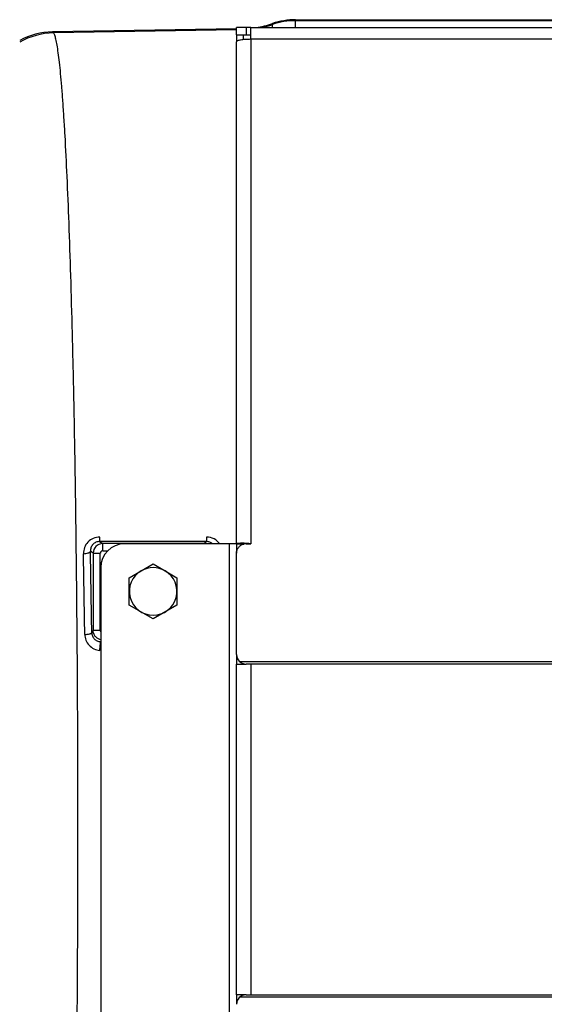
# Model space of a CAD drawing. Extents: x -1509 to 1181, y 8 to 1681.
# Tile 6 of 74: x -760 to -650, y 297 to 504. Entities that reach past the tile are written whole.
import ezdxf

# ---------------------------------------------------------------- set-up
doc = ezdxf.new("R2010")
doc.units = 0
doc.header["$LTSCALE"] = 65.395
doc.layers.get('0').update_dxf_attribs({"linetype": 'CONTINUOUS'})

msp = doc.modelspace()

# ---------------------------------------------------------------- linework, layer by layer
at = {"color": 6, "linetype": 'CONTINUOUS'}
for p, q in [((-714.57, 501.15), (-714.57, 502.65)), ((-712.57, 502.65), (-714.57, 502.65)), ((-711.57, 502.65), (-512.57, 502.65)), ((-702.17, 504.3), (-414.57, 504.3)), ((-714.57, 502.4), (-753.19, 501.72)), ((-714.57, 501.15), (-712.57, 501.15)), ((-714.57, 394.19), (-714.57, 499.65)), ((-714.57, 394.19), (-738.07, 394.19)), ((-713.07, 394.19), (-713.07, 394.3)), ((-714.57, 370.93), (-714.57, 392.22)), ((-743.07, 389.19), (-743.07, 279.19)), ((-737.07, 387.08), (-734.57, 388.52)), ((-737.07, 381.31), (-737.07, 387.08)), ((-729.57, 388.52), (-727.07, 387.08)), ((-727.07, 387.08), (-727.07, 381.31)), ((-732.07, 378.42), (-737.07, 381.31)), ((-727.07, 381.31), (-732.07, 378.42)), ((-714.57, 299.45), (-714.57, 368.93))]:
    msp.add_line(p, q, dxfattribs=at)
at = {"color": 2, "linetype": 'CONTINUOUS'}
for p, q in [((-712.57, 502.65), (-712.57, 501.15)), ((-711.57, 502.65), (-712.57, 502.65)), ((-711.57, 500.17), (-711.57, 502.65)), ((-714.57, 501.15), (-714.57, 499.65)), ((-713.07, 500.1), (-713.07, 501.15)), ((-712.57, 501.15), (-711.57, 501.15)), ((-720.87, 394.66), (-743.29, 394.67)), ((-714.57, 394.19), (-714.57, 392.22)), ((-714.57, 394.19), (-713.07, 394.19)), ((-713.07, 394.13), (-713.07, 394.19)), ((-712.57, 394.19), (-711.57, 394.19)), ((-734.57, 388.52), (-732.07, 389.97)), ((-732.07, 389.97), (-729.57, 388.52)), ((-743.13, 373.61), (-743.07, 373.75)), ((-714.57, 370.93), (-714.57, 368.93)), ((-714.57, 368.93), (-712.59, 368.93)), ((-713.07, 368.93), (-713.07, 368.99)), ((-711.57, 368.93), (-712.57, 368.93)), ((-714.57, 299.45), (-714.57, 297.45)), ((-712.59, 299.45), (-714.57, 299.45)), ((-713.07, 299.39), (-713.07, 299.45)), ((-712.57, 299.45), (-711.57, 299.45))]:
    msp.add_line(p, q, dxfattribs=at)
at = {"color": 9, "linetype": 'CONTINUOUS'}
for p, q in [((-707.02, 502.65), (-707.02, 503.49)), ((-702.17, 502.65), (-702.17, 504.3)), ((-414.57, 504.09), (-702.17, 504.09)), ((-753.19, 501.72), (-752.99, 501.52)), ((-714.57, 502.19), (-752.99, 501.52)), ((-711.57, 500.17), (-711.57, 394.19)), ((-646.54, 500.17), (-711.57, 500.17)), ((-743.29, 394.67), (-742.65, 394.24)), ((-742.65, 392.74), (-742.65, 394.24)), ((-721.5, 394.24), (-742.65, 394.24)), ((-721.5, 394.24), (-720.87, 394.66)), ((-721.5, 394.24), (-721.5, 394.19)), ((-716.07, 274.19), (-716.07, 394.19)), ((-744.65, 392.24), (-745.22, 392.63)), ((-744.65, 392.24), (-744.65, 375.99)), ((-744.65, 392.24), (-743.15, 392.24)), ((-743.15, 375.99), (-743.15, 392.24)), ((-742.65, 392.74), (-741.59, 392.74)), ((-744.65, 375.99), (-744.95, 375.53)), ((-743.15, 375.99), (-744.65, 375.99)), ((-713.92, 369.45), (-513.47, 369.45)), ((-711.57, 368.93), (-711.57, 299.45)), ((-513.47, 368.93), (-711.57, 368.93)), ((-512.57, 298.93), (-713.92, 298.93)), ((-711.57, 299.45), (-510.23, 299.45))]:
    msp.add_line(p, q, dxfattribs=at)
at = {"color": 6, "linetype": 'CONTINUOUS'}
for centre, radius, start, end in [((-713.49, 522.45), 20.03, 278.6807, 288.8457), ((-702.17, 489.3), 14.99, 90.0002, 108.8559), ((-752.93, 486.73), 15, 90.9972, 118.4318), ((-738.07, 389.19), 5, 90, 180), ((-712.57, 392.16), 2.04, 90.0196, 103.3099), ((-732.07, 384.19), 5, 120, 60), ((-712.57, 370.93), 2, 180, 270), ((-712.57, 297.45), 2, 90, 180)]:
    msp.add_arc(centre, radius, start, end, dxfattribs=at)
at = {"color": 9, "linetype": 'CONTINUOUS'}
for centre, radius, start, end in [((-713.48, 522.24), 20.03, 281.9849, 288.8311), ((-702.17, 489.08), 15.01, 89.9998, 108.8338), ((-752.71, 486.52), 15, 91.0729, 119.3939), ((-742.65, 392.24), 2, 90.0999, 179.9234), ((-721.5, 392.24), 2, 77.2102, 89.9041), ((-3529.36, 338.9), 2784.65, 0.7538, 1.10565), ((-742.65, 392.24), 0.499, 89.9199, 179.9817)]:
    msp.add_arc(centre, radius, start, end, dxfattribs=at)
at = {"color": 2, "linetype": 'CONTINUOUS'}
for centre, radius, start, end in [((-713.52, 377.77), 16.54, 88.0771, 88.702), ((-713.57, 376.36), 17.95, 86.8546, 88.0681), ((-713.61, 375.7), 18.61, 86.2477, 86.8574), ((-713.59, 375.88), 18.42, 83.7031, 86.2642), ((-3482.18, 338.85), 2736, 0.76058, 1.11551), ((-732.07, 384.19), 5, 60, 120)]:
    msp.add_arc(centre, radius, start, end, dxfattribs=at)
at = {"color": 9, "linetype": 'CONTINUOUS'}
for points, knots in [([(-752.99, 166.86), (-752.94, 166.92), (-752.84, 167.07), (-752.65, 167.51), (-752.44, 168.3), (-752.2, 169.54), (-751.95, 171.16), (-751.71, 173.15), (-751.47, 175.51), (-751.23, 178.24), (-751, 181.32), (-750.77, 184.76), (-750.45, 190.02), (-750.09, 197.42), (-749.69, 207.22), (-749.32, 218.2), (-748.99, 230.24), (-748.69, 243.24), (-748.44, 257.08), (-748.15, 276.83), (-747.91, 302.62), (-747.82, 334.19), (-747.91, 365.77), (-748.15, 391.55), (-748.44, 411.31), (-748.69, 425.15), (-748.99, 438.15), (-749.32, 450.19), (-749.69, 461.16), (-750.09, 470.97), (-750.45, 478.36), (-750.77, 483.63), (-751, 487.06), (-751.23, 490.15), (-751.47, 492.88), (-751.71, 495.24), (-751.95, 497.23), (-752.2, 498.84), (-752.44, 500.08), (-752.65, 500.88), (-752.84, 501.31), (-752.94, 501.47), (-752.99, 501.52)], [0, 0, 0, 0, 0.000673, 0.001598, 0.004254, 0.008016, 0.012893, 0.018879, 0.025965, 0.034137, 0.043377, 0.053665, 0.064979, 0.090577, 0.11994, 0.1528, 0.188855, 0.227775, 0.269203, 0.312757, 0.404624, 0.5, 0.595376, 0.687243, 0.730797, 0.772225, 0.811145, 0.8472, 0.88006, 0.909423, 0.935021, 0.946335, 0.956623, 0.965863, 0.974035, 0.981121, 0.987107, 0.991984, 0.995746, 0.998402, 0.999327, 1, 1, 1, 1]), ([(-743.29, 394.67), (-743.56, 394.67), (-744.1, 394.56), (-744.76, 394.08), (-745.16, 393.4), (-745.23, 392.88), (-745.22, 392.63)], [0, 0, 0, 0, 0.258948, 0.511495, 0.757231, 1, 1, 1, 1]), ([(-719.62, 394.19), (-719.79, 394.34), (-720.19, 394.58), (-720.65, 394.66), (-720.87, 394.66)], [0, 0, 0, 0, 0.494066, 1, 1, 1, 1]), ([(-746.7, 392.11), (-746.52, 392.12), (-746.18, 392.14), (-745.77, 392.23), (-745.5, 392.35), (-745.33, 392.45), (-745.24, 392.56), (-745.22, 392.63)], [0, 0, 0, 0, 0.32646, 0.634436, 0.761309, 0.863922, 1, 1, 1, 1]), ([(-746.42, 375.16), (-746.24, 375.17), (-745.9, 375.19), (-745.5, 375.25), (-745.23, 375.33), (-745.08, 375.39), (-744.99, 375.45), (-744.95, 375.51), (-744.95, 375.53)], [0, 0, 0, 0, 0.339548, 0.656166, 0.783345, 0.882471, 0.952491, 1, 1, 1, 1]), ([(-744.95, 375.53), (-744.94, 375.3), (-744.84, 374.82), (-744.44, 374.21), (-743.85, 373.77), (-743.37, 373.64), (-743.13, 373.61)], [0, 0, 0, 0, 0.24551, 0.493641, 0.745338, 1, 1, 1, 1]), ([(-743.07, 374.05), (-743.29, 374.09), (-743.72, 374.27), (-744.23, 374.72), (-744.57, 375.32), (-744.65, 375.77), (-744.65, 375.99)], [0, 0, 0, 0, 0.250115, 0.500224, 0.750213, 1, 1, 1, 1])]:
    msp.add_open_spline(points, degree=3, knots=knots, dxfattribs=at)
at = {"color": 6, "linetype": 'CONTINUOUS'}
for points, knots in [([(-711.57, 500.17), (-711.95, 500.17), (-712.51, 500.15), (-713.22, 500.09), (-713.67, 500.03), (-714.04, 499.95), (-714.29, 499.88), (-714.44, 499.81), (-714.52, 499.75), (-714.57, 499.69), (-714.57, 499.65)], [0, 0, 0, 0, 0.36868, 0.535858, 0.683236, 0.805628, 0.899181, 0.934564, 0.962499, 1, 1, 1, 1]), ([(-714.57, 392.22), (-714.57, 392.44), (-714.5, 392.88), (-714.17, 393.47), (-713.67, 393.91), (-713.25, 394.09), (-713.04, 394.14)], [0, 0, 0, 0, 0.248521, 0.497822, 0.748345, 1, 1, 1, 1])]:
    msp.add_open_spline(points, degree=3, knots=knots, dxfattribs=at)
at = {"color": 2, "linetype": 'CONTINUOUS'}
for points, knots in [([(-743.27, 395.62), (-743.73, 395.62), (-744.67, 395.43), (-745.82, 394.62), (-746.55, 393.45), (-746.7, 392.55), (-746.7, 392.11)], [0, 0, 0, 0, 0.257568, 0.510368, 0.756972, 1, 1, 1, 1]), ([(-743.29, 394.67), (-743.29, 394.68), (-743.29, 394.7), (-743.28, 394.75), (-743.28, 394.83), (-743.28, 394.94), (-743.27, 395.08), (-743.27, 395.31), (-743.27, 395.49), (-743.27, 395.62)], [0, 0, 0, 0, 0.021768, 0.073729, 0.158328, 0.275383, 0.423305, 0.597467, 1, 1, 1, 1]), ([(-720.85, 395.61), (-720.85, 395.48), (-720.85, 395.3), (-720.86, 395.07), (-720.86, 394.93), (-720.86, 394.82), (-720.87, 394.74), (-720.87, 394.69), (-720.87, 394.66), (-720.87, 394.66)], [0, 0, 0, 0, 0.403911, 0.578208, 0.725958, 0.842636, 0.926796, 0.978401, 1, 1, 1, 1]), ([(-718.07, 394.19), (-718.38, 394.62), (-719.22, 395.35), (-720.31, 395.61), (-720.85, 395.61)], [0, 0, 0, 0, 0.493319, 1, 1, 1, 1]), ([(-714.42, 394.25), (-714.45, 394.24), (-714.5, 394.23), (-714.56, 394.22), (-714.57, 394.2)], [0, 0, 0, 0, 0.662314, 1, 1, 1, 1]), ([(-714.57, 394.2), (-714.57, 394.2), (-714.57, 394.2), (-714.57, 394.19), (-714.57, 394.19)], [0, 0, 0, 0, 0.530248, 1, 1, 1, 1]), ([(-713.15, 394.3), (-713.41, 394.3), (-713.83, 394.3), (-714.25, 394.28), (-714.42, 394.25)], [0, 0, 0, 0, 0.609242, 1, 1, 1, 1]), ([(-713.07, 394.19), (-713.07, 394.19), (-713.07, 394.19), (-713.07, 394.19), (-713.07, 394.19)], [0, 0, 0, 0, 0.451064, 1, 1, 1, 1]), ([(-713.07, 394.19), (-713.07, 394.19), (-713.05, 394.18), (-713.01, 394.17), (-712.97, 394.16), (-712.94, 394.16)], [0, 0, 0, 0, 0.110461, 0.31333, 1, 1, 1, 1]), ([(-746.42, 375.16), (-746.41, 374.75), (-746.24, 373.92), (-745.55, 372.84), (-744.52, 372.08), (-743.69, 371.84), (-743.27, 371.79)], [0, 0, 0, 0, 0.246788, 0.49544, 0.746658, 1, 1, 1, 1]), ([(-743.27, 371.79), (-743.25, 371.99), (-743.21, 372.3), (-743.18, 372.7), (-743.15, 372.99), (-743.13, 373.23), (-743.12, 373.42), (-743.12, 373.54), (-743.12, 373.6), (-743.13, 373.61)], [0, 0, 0, 0, 0.330992, 0.503958, 0.665024, 0.801103, 0.904232, 0.969612, 1, 1, 1, 1])]:
    msp.add_open_spline(points, degree=3, knots=knots, dxfattribs=at)
at = {"color": 9, "linetype": 'CONTINUOUS'}
msp.add_open_spline([(-743.07, 375.73), (-743.12, 375.81), (-743.15, 375.9), (-743.15, 375.99)], degree=3, dxfattribs=at)

doc.saveas('drawing.dxf')
